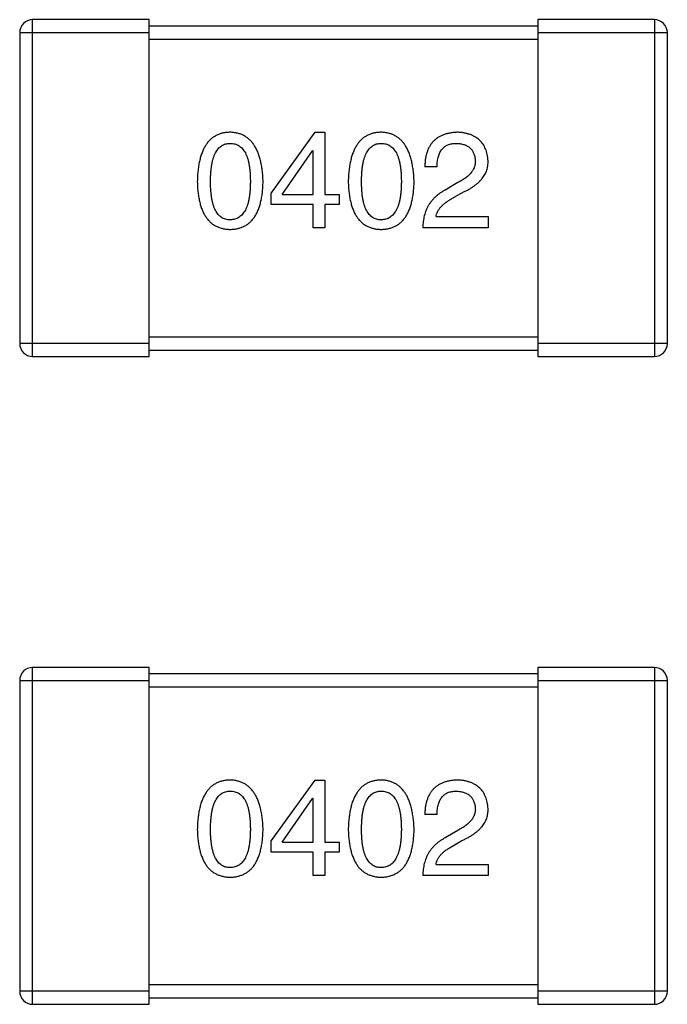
# Model space of a CAD drawing. Header units: inches. Extents: x -13 to 240, y -18 to 126.
# Tile 23 of 112: x 179.63 to 180.63, y 29.21 to 30.73. Entities that reach past the tile are written whole.
import ezdxf

# ---------------------------------------------------------------- set-up
doc = ezdxf.new("R2010")
doc.units = ezdxf.units.IN
doc.header["$LTSCALE"] = 1.21
doc.header["$MEASUREMENT"] = 0
doc.layers.get('0').update_dxf_attribs({"linetype": 'CONTINUOUS'})

msp = doc.modelspace()

# ---------------------------------------------------------------- linework, layer by layer
at = {"color": 7, "linetype": 'Continuous'}
for p, q in [((179.6467, 30.2065), (179.6467, 30.7265)), ((179.8267, 30.7265), (179.6467, 30.7265)), ((179.8267, 30.2065), (179.8267, 30.7265)), ((180.4267, 30.7265), (180.4267, 30.2065)), ((180.6067, 30.7265), (180.4267, 30.7265)), ((180.6067, 30.7265), (180.6067, 30.2065)), ((179.6267, 30.7065), (179.6267, 30.2265)), ((179.6267, 30.7065), (179.8267, 30.7065)), ((180.4267, 30.7165), (179.8267, 30.7165)), ((180.4267, 30.7065), (180.6267, 30.7065)), ((180.6267, 30.2265), (180.6267, 30.7065)), ((179.8267, 30.6965), (180.4267, 30.6965)), ((180.0822, 30.5527), (180.015, 30.4593)), ((180.0822, 30.5527), (180.0978, 30.5527)), ((180.0978, 30.5527), (180.0978, 30.4568)), ((180.0322, 30.4568), (180.0789, 30.524)), ((180.0798, 30.524), (180.0789, 30.524)), ((180.0798, 30.4568), (180.0798, 30.524)), ((180.2711, 30.4995), (180.2523, 30.4995)), ((180.3031, 30.4749), (180.2834, 30.4634)), ((180.015, 30.4413), (180.015, 30.4593)), ((180.0322, 30.4568), (180.0798, 30.4568)), ((180.0978, 30.4568), (180.1199, 30.4568)), ((180.1199, 30.4568), (180.1199, 30.4413)), ((180.2941, 30.4503), (180.3096, 30.4593)), ((180.0798, 30.4413), (180.015, 30.4413)), ((180.0798, 30.4052), (180.0798, 30.4413)), ((180.0978, 30.4413), (180.0978, 30.4052)), ((180.1199, 30.4413), (180.0978, 30.4413)), ((180.2695, 30.4224), (180.3498, 30.4224)), ((180.3498, 30.4224), (180.3498, 30.4052)), ((180.0978, 30.4052), (180.0798, 30.4052)), ((180.3498, 30.4052), (180.249, 30.4052)), ((180.4267, 30.2365), (179.8267, 30.2365)), ((179.8267, 30.2265), (179.6267, 30.2265)), ((180.6267, 30.2265), (180.4267, 30.2265)), ((179.6467, 30.2065), (179.8267, 30.2065)), ((179.8267, 30.2165), (180.4267, 30.2165)), ((180.4267, 30.2065), (180.6067, 30.2065)), ((179.6467, 29.2065), (179.6467, 29.7265)), ((179.8267, 29.7265), (179.6467, 29.7265)), ((179.8267, 29.2065), (179.8267, 29.7265)), ((180.4267, 29.7165), (179.8267, 29.7165)), ((180.4267, 29.7265), (180.4267, 29.2065)), ((180.6067, 29.7265), (180.4267, 29.7265)), ((180.6067, 29.7265), (180.6067, 29.2065)), ((179.6267, 29.7065), (179.6267, 29.2265)), ((179.6267, 29.7065), (179.8267, 29.7065)), ((180.4267, 29.7065), (180.6267, 29.7065)), ((180.6267, 29.2265), (180.6267, 29.7065)), ((179.8267, 29.6965), (180.4267, 29.6965)), ((180.0822, 29.5527), (180.015, 29.4593)), ((180.0822, 29.5527), (180.0978, 29.5527)), ((180.0978, 29.5527), (180.0978, 29.4568)), ((180.0322, 29.4568), (180.0789, 29.524)), ((180.0798, 29.524), (180.0789, 29.524)), ((180.0798, 29.4568), (180.0798, 29.524)), ((180.2711, 29.4995), (180.2523, 29.4995)), ((180.3031, 29.4749), (180.2834, 29.4634)), ((180.015, 29.4413), (180.015, 29.4593)), ((180.2941, 29.4503), (180.3096, 29.4593)), ((180.0322, 29.4568), (180.0798, 29.4568)), ((180.0978, 29.4568), (180.1199, 29.4568)), ((180.1199, 29.4568), (180.1199, 29.4413)), ((180.0798, 29.4413), (180.015, 29.4413)), ((180.0798, 29.4052), (180.0798, 29.4413)), ((180.0978, 29.4413), (180.0978, 29.4052)), ((180.1199, 29.4413), (180.0978, 29.4413)), ((180.2695, 29.4224), (180.3498, 29.4224)), ((180.3498, 29.4224), (180.3498, 29.4052)), ((180.0978, 29.4052), (180.0798, 29.4052)), ((180.3498, 29.4052), (180.249, 29.4052)), ((180.4267, 29.2365), (179.8267, 29.2365)), ((179.8267, 29.2265), (179.6267, 29.2265)), ((179.8267, 29.2165), (180.4267, 29.2165)), ((180.6267, 29.2265), (180.4267, 29.2265)), ((179.6467, 29.2065), (179.8267, 29.2065)), ((180.4267, 29.2065), (180.6067, 29.2065))]:
    msp.add_line(p, q, dxfattribs=at)
for centre, start, end in [((179.6467, 30.7065), 90, 180), ((180.6067, 30.7065), 0, 90), ((179.6467, 30.2265), 180, 270), ((180.6067, 30.2265), 270, 0), ((179.6467, 29.7065), 90, 180), ((180.6067, 29.7065), 0, 90), ((179.6467, 29.2265), 180, 270), ((180.6067, 29.2265), 270, 0)]:
    msp.add_arc(centre, 0.02, start, end, dxfattribs=at)
for points, knots in [([(179.9517, 30.5527), (179.9497, 30.5526), (179.9458, 30.5525), (179.9402, 30.5515), (179.935, 30.5499), (179.9301, 30.5478), (179.9255, 30.545), (179.9214, 30.5417), (179.9176, 30.5378), (179.9143, 30.5332), (179.9113, 30.5282), (179.9087, 30.5225), (179.9064, 30.5162), (179.9046, 30.5094), (179.9031, 30.502), (179.902, 30.494), (179.9012, 30.4855), (179.901, 30.4796), (179.9009, 30.4765)], [0, 0, 0, 0, 0.057911, 0.113262, 0.165956, 0.217443, 0.268511, 0.319665, 0.372, 0.426129, 0.483365, 0.543779, 0.607756, 0.676562, 0.749704, 0.827713, 0.911177, 1, 1, 1, 1]), ([(180.0025, 30.4765), (180.0024, 30.4795), (180.0021, 30.4854), (180.0013, 30.4939), (180.0001, 30.5018), (179.9985, 30.5091), (179.9966, 30.5159), (179.9944, 30.5221), (179.9917, 30.5278), (179.9887, 30.5328), (179.9854, 30.5373), (179.9816, 30.5413), (179.9775, 30.5447), (179.9731, 30.5475), (179.9682, 30.5497), (179.963, 30.5513), (179.9575, 30.5524), (179.9537, 30.5526), (179.9517, 30.5527)], [0, 0, 0, 0, 0.088475, 0.171606, 0.249595, 0.322626, 0.391327, 0.455765, 0.516374, 0.573675, 0.628522, 0.681161, 0.732559, 0.783563, 0.83504, 0.887639, 0.942585, 1, 1, 1, 1]), ([(180.1849, 30.5527), (180.1829, 30.5526), (180.179, 30.5525), (180.1734, 30.5515), (180.1681, 30.5499), (180.1632, 30.5478), (180.1587, 30.545), (180.1545, 30.5417), (180.1508, 30.5378), (180.1474, 30.5332), (180.1444, 30.5282), (180.1418, 30.5225), (180.1396, 30.5162), (180.1377, 30.5094), (180.1362, 30.502), (180.1351, 30.494), (180.1343, 30.4855), (180.1341, 30.4796), (180.134, 30.4765)], [0, 0, 0, 0, 0.057911, 0.113262, 0.165956, 0.217443, 0.268511, 0.319665, 0.372, 0.426129, 0.483365, 0.543779, 0.607756, 0.676562, 0.749704, 0.827713, 0.911177, 1, 1, 1, 1]), ([(180.2357, 30.4765), (180.2355, 30.4795), (180.2353, 30.4854), (180.2344, 30.4939), (180.2332, 30.5018), (180.2317, 30.5091), (180.2298, 30.5159), (180.2275, 30.5221), (180.2249, 30.5278), (180.2219, 30.5328), (180.2185, 30.5373), (180.2148, 30.5413), (180.2107, 30.5447), (180.2062, 30.5475), (180.2014, 30.5497), (180.1962, 30.5513), (180.1906, 30.5524), (180.1868, 30.5526), (180.1849, 30.5527)], [0, 0, 0, 0, 0.088475, 0.171606, 0.249595, 0.322626, 0.391327, 0.455765, 0.516374, 0.573675, 0.628522, 0.681161, 0.732559, 0.783563, 0.83504, 0.887639, 0.942585, 1, 1, 1, 1]), ([(180.3031, 30.5527), (180.301, 30.5526), (180.2971, 30.5524), (180.2914, 30.5516), (180.2861, 30.5505), (180.2812, 30.5489), (180.2767, 30.5469), (180.2725, 30.5446), (180.2687, 30.5418), (180.2653, 30.5386), (180.2623, 30.5351), (180.2597, 30.5312), (180.2575, 30.5268), (180.2556, 30.5221), (180.2542, 30.517), (180.2531, 30.5115), (180.2525, 30.5056), (180.2523, 30.5015), (180.2523, 30.4995)], [0, 0, 0, 0, 0.07282, 0.141057, 0.2062, 0.267672, 0.326735, 0.383519, 0.439188, 0.494454, 0.549628, 0.605958, 0.66397, 0.72402, 0.787502, 0.854127, 0.925065, 1, 1, 1, 1]), ([(180.3498, 30.5085), (180.3497, 30.5102), (180.3494, 30.5135), (180.3486, 30.5182), (180.3475, 30.5227), (180.346, 30.5269), (180.3443, 30.5308), (180.3422, 30.5343), (180.3397, 30.5376), (180.3369, 30.5405), (180.3338, 30.5431), (180.3304, 30.5454), (180.3266, 30.5474), (180.3226, 30.5492), (180.3181, 30.5505), (180.3134, 30.5516), (180.3084, 30.5524), (180.3049, 30.5526), (180.3031, 30.5527)], [0, 0, 0, 0, 0.070688, 0.137741, 0.201612, 0.262778, 0.321223, 0.378455, 0.434411, 0.490146, 0.546362, 0.603392, 0.662208, 0.723401, 0.787372, 0.85442, 0.925153, 1, 1, 1, 1]), ([(179.9214, 30.4765), (179.9214, 30.4789), (179.9214, 30.4835), (179.9218, 30.4902), (179.9224, 30.4964), (179.9232, 30.5022), (179.9243, 30.5075), (179.9255, 30.5124), (179.9271, 30.5168), (179.9289, 30.5207), (179.9309, 30.5242), (179.9331, 30.5272), (179.9356, 30.5298), (179.9384, 30.5319), (179.9414, 30.5335), (179.9446, 30.5347), (179.9481, 30.5354), (179.9505, 30.5355), (179.9517, 30.5355)], [0, 0, 0, 0, 0.096452, 0.187278, 0.271765, 0.350519, 0.423437, 0.491321, 0.554011, 0.612224, 0.666281, 0.717003, 0.764884, 0.811423, 0.856783, 0.902993, 0.950236, 1, 1, 1, 1]), ([(179.9517, 30.5355), (179.953, 30.5355), (179.9554, 30.5354), (179.959, 30.5347), (179.9623, 30.5335), (179.9654, 30.5319), (179.9682, 30.5298), (179.9708, 30.5272), (179.9731, 30.5242), (179.9752, 30.5207), (179.977, 30.5168), (179.9786, 30.5124), (179.9799, 30.5075), (179.981, 30.5022), (179.9818, 30.4964), (179.9824, 30.4902), (179.9828, 30.4835), (179.9828, 30.4789), (179.9829, 30.4765)], [0, 0, 0, 0, 0.050604, 0.098688, 0.145699, 0.191791, 0.238625, 0.286717, 0.337546, 0.391814, 0.449755, 0.512106, 0.579685, 0.652048, 0.730262, 0.814146, 0.904281, 1, 1, 1, 1]), ([(180.1545, 30.4765), (180.1546, 30.4789), (180.1546, 30.4835), (180.155, 30.4902), (180.1555, 30.4964), (180.1563, 30.5022), (180.1574, 30.5075), (180.1587, 30.5124), (180.1602, 30.5168), (180.162, 30.5207), (180.164, 30.5242), (180.1663, 30.5272), (180.1688, 30.5298), (180.1715, 30.5319), (180.1745, 30.5335), (180.1778, 30.5347), (180.1812, 30.5354), (180.1836, 30.5355), (180.1849, 30.5355)], [0, 0, 0, 0, 0.096452, 0.187278, 0.271765, 0.350519, 0.423437, 0.491321, 0.554011, 0.612224, 0.666281, 0.717003, 0.764884, 0.811423, 0.856783, 0.902993, 0.950236, 1, 1, 1, 1]), ([(180.1849, 30.5355), (180.1861, 30.5355), (180.1886, 30.5354), (180.1921, 30.5347), (180.1955, 30.5335), (180.1986, 30.5319), (180.2014, 30.5298), (180.2039, 30.5272), (180.2062, 30.5242), (180.2084, 30.5207), (180.2102, 30.5168), (180.2117, 30.5124), (180.2131, 30.5075), (180.2141, 30.5022), (180.215, 30.4964), (180.2156, 30.4902), (180.2159, 30.4835), (180.216, 30.4789), (180.216, 30.4765)], [0, 0, 0, 0, 0.050604, 0.098688, 0.145699, 0.191791, 0.238625, 0.286717, 0.337546, 0.391814, 0.449755, 0.512106, 0.579685, 0.652048, 0.730262, 0.814146, 0.904281, 1, 1, 1, 1]), ([(180.2711, 30.4995), (180.2712, 30.5009), (180.2713, 30.5037), (180.2717, 30.5078), (180.2723, 30.5116), (180.2732, 30.5152), (180.2743, 30.5184), (180.2755, 30.5214), (180.2771, 30.5241), (180.2789, 30.5265), (180.2808, 30.5287), (180.283, 30.5305), (180.2854, 30.5321), (180.288, 30.5333), (180.2909, 30.5343), (180.2939, 30.535), (180.2972, 30.5354), (180.2995, 30.5355), (180.3006, 30.5355)], [0, 0, 0, 0, 0.082594, 0.15978, 0.232961, 0.301462, 0.365595, 0.426678, 0.484662, 0.540809, 0.595146, 0.648401, 0.702272, 0.757102, 0.813447, 0.872233, 0.934055, 1, 1, 1, 1]), ([(180.3006, 30.5355), (180.3017, 30.5355), (180.3039, 30.5353), (180.3071, 30.535), (180.3101, 30.5344), (180.3129, 30.5336), (180.3154, 30.5326), (180.3178, 30.5315), (180.32, 30.5301), (180.322, 30.5286), (180.3237, 30.5268), (180.3253, 30.5249), (180.3266, 30.5228), (180.3277, 30.5204), (180.3286, 30.5179), (180.3294, 30.5152), (180.3299, 30.5123), (180.33, 30.5103), (180.3301, 30.5093)], [0, 0, 0, 0, 0.076112, 0.148436, 0.216883, 0.281466, 0.34298, 0.402356, 0.459881, 0.51546, 0.571111, 0.62658, 0.683162, 0.741007, 0.801404, 0.863825, 0.930544, 1, 1, 1, 1]), ([(180.3301, 30.5093), (180.3302, 30.5085), (180.3303, 30.5069), (180.3301, 30.5045), (180.3297, 30.5021), (180.3291, 30.4997), (180.3282, 30.4975), (180.3271, 30.4952), (180.3258, 30.493), (180.3242, 30.4908), (180.3224, 30.4886), (180.3203, 30.4866), (180.318, 30.4845), (180.3155, 30.4825), (180.3127, 30.4805), (180.3097, 30.4786), (180.3065, 30.4767), (180.3042, 30.4755), (180.3031, 30.4749)], [0, 0, 0, 0, 0.052237, 0.103888, 0.155485, 0.207395, 0.259864, 0.31356, 0.369176, 0.4266, 0.486836, 0.550048, 0.61567, 0.685271, 0.75824, 0.834614, 0.915635, 1, 1, 1, 1]), ([(180.3096, 30.4593), (180.3113, 30.4601), (180.3146, 30.4616), (180.3194, 30.4641), (180.3237, 30.4667), (180.3278, 30.4694), (180.3315, 30.4721), (180.3349, 30.475), (180.3379, 30.4779), (180.3406, 30.481), (180.3429, 30.4841), (180.3449, 30.4873), (180.3466, 30.4906), (180.348, 30.494), (180.3489, 30.4975), (180.3496, 30.5011), (180.3499, 30.5048), (180.3498, 30.5072), (180.3498, 30.5085)], [0, 0, 0, 0, 0.082731, 0.161257, 0.236138, 0.307554, 0.375712, 0.440848, 0.502916, 0.562567, 0.619798, 0.675716, 0.73039, 0.78386, 0.837315, 0.890547, 0.944917, 1, 1, 1, 1]), ([(179.9009, 30.4765), (179.901, 30.4736), (179.9012, 30.4678), (179.902, 30.4595), (179.9031, 30.4518), (179.9046, 30.4447), (179.9064, 30.4381), (179.9087, 30.432), (179.9113, 30.4265), (179.9143, 30.4216), (179.9176, 30.4172), (179.9214, 30.4134), (179.9255, 30.4102), (179.9301, 30.4075), (179.935, 30.4055), (179.9402, 30.4039), (179.9458, 30.403), (179.9497, 30.4028), (179.9517, 30.4027)], [0, 0, 0, 0, 0.087693, 0.170223, 0.247496, 0.319826, 0.387768, 0.451403, 0.511459, 0.568358, 0.622671, 0.675251, 0.726739, 0.778422, 0.830759, 0.884394, 0.940865, 1, 1, 1, 1]), ([(179.9517, 30.4175), (179.9505, 30.4175), (179.9481, 30.4176), (179.9446, 30.4183), (179.9414, 30.4195), (179.9384, 30.4211), (179.9356, 30.4232), (179.9331, 30.4258), (179.9309, 30.4288), (179.9289, 30.4323), (179.9271, 30.4362), (179.9255, 30.4406), (179.9243, 30.4455), (179.9232, 30.4508), (179.9224, 30.4566), (179.9218, 30.4628), (179.9214, 30.4695), (179.9214, 30.4741), (179.9214, 30.4765)], [0, 0, 0, 0, 0.049766, 0.097012, 0.143225, 0.188786, 0.235079, 0.282962, 0.333687, 0.387747, 0.445963, 0.508657, 0.576545, 0.649868, 0.72822, 0.812712, 0.903543, 1, 1, 1, 1]), ([(179.9517, 30.4027), (179.9537, 30.4028), (179.9576, 30.403), (179.9632, 30.4039), (179.9685, 30.4055), (179.9734, 30.4075), (179.9779, 30.4102), (179.982, 30.4134), (179.9858, 30.4172), (179.9892, 30.4216), (179.9921, 30.4265), (179.9947, 30.432), (179.997, 30.4381), (179.9988, 30.4447), (180.0004, 30.4518), (180.0015, 30.4595), (180.0022, 30.4678), (180.0024, 30.4736), (180.0025, 30.4765)], [0, 0, 0, 0, 0.059134, 0.115603, 0.169236, 0.221572, 0.273254, 0.32474, 0.377319, 0.431815, 0.488555, 0.548609, 0.612242, 0.680182, 0.75251, 0.829782, 0.91231, 1, 1, 1, 1]), ([(179.9829, 30.4765), (179.9828, 30.4742), (179.9828, 30.4696), (179.9824, 30.463), (179.9818, 30.4568), (179.981, 30.4511), (179.9799, 30.4458), (179.9786, 30.441), (179.977, 30.4366), (179.9752, 30.4327), (179.9731, 30.4292), (179.9708, 30.4262), (179.9682, 30.4235), (179.9654, 30.4214), (179.9623, 30.4197), (179.959, 30.4185), (179.9554, 30.4177), (179.953, 30.4176), (179.9517, 30.4175)], [0, 0, 0, 0, 0.094834, 0.184067, 0.267029, 0.344713, 0.417334, 0.484367, 0.546941, 0.604717, 0.65953, 0.710539, 0.759381, 0.806382, 0.853027, 0.900623, 0.949121, 1, 1, 1, 1]), ([(180.134, 30.4765), (180.1341, 30.4736), (180.1343, 30.4678), (180.1351, 30.4595), (180.1362, 30.4518), (180.1377, 30.4447), (180.1396, 30.4381), (180.1418, 30.432), (180.1444, 30.4265), (180.1475, 30.4216), (180.1508, 30.4172), (180.1546, 30.4134), (180.1587, 30.4102), (180.1632, 30.4075), (180.1681, 30.4055), (180.1734, 30.4039), (180.179, 30.403), (180.1829, 30.4028), (180.1849, 30.4027)], [0, 0, 0, 0, 0.087693, 0.170223, 0.247496, 0.319826, 0.387768, 0.451403, 0.511459, 0.568358, 0.622671, 0.675251, 0.726739, 0.778422, 0.830759, 0.884394, 0.940865, 1, 1, 1, 1]), ([(180.1849, 30.4175), (180.1836, 30.4175), (180.1812, 30.4176), (180.1778, 30.4183), (180.1745, 30.4195), (180.1715, 30.4211), (180.1688, 30.4232), (180.1663, 30.4258), (180.164, 30.4288), (180.162, 30.4323), (180.1602, 30.4362), (180.1587, 30.4406), (180.1574, 30.4455), (180.1563, 30.4508), (180.1555, 30.4566), (180.155, 30.4628), (180.1546, 30.4695), (180.1546, 30.4741), (180.1545, 30.4765)], [0, 0, 0, 0, 0.049766, 0.097012, 0.143225, 0.188786, 0.235079, 0.282962, 0.333687, 0.387747, 0.445963, 0.508657, 0.576545, 0.649868, 0.72822, 0.812712, 0.903543, 1, 1, 1, 1]), ([(180.216, 30.4765), (180.216, 30.4742), (180.2159, 30.4696), (180.2156, 30.463), (180.215, 30.4568), (180.2141, 30.4511), (180.2131, 30.4458), (180.2117, 30.441), (180.2102, 30.4366), (180.2083, 30.4327), (180.2063, 30.4292), (180.2039, 30.4262), (180.2014, 30.4235), (180.1985, 30.4214), (180.1955, 30.4197), (180.1922, 30.4185), (180.1886, 30.4177), (180.1861, 30.4176), (180.1849, 30.4175)], [0, 0, 0, 0, 0.094834, 0.184067, 0.267029, 0.344713, 0.417334, 0.484367, 0.546941, 0.604717, 0.65953, 0.710539, 0.759381, 0.806382, 0.853027, 0.900623, 0.949121, 1, 1, 1, 1]), ([(180.1849, 30.4027), (180.1868, 30.4028), (180.1907, 30.403), (180.1964, 30.4039), (180.2016, 30.4055), (180.2065, 30.4075), (180.211, 30.4102), (180.2152, 30.4134), (180.2189, 30.4172), (180.2223, 30.4216), (180.2253, 30.4265), (180.2279, 30.432), (180.2301, 30.4381), (180.232, 30.4447), (180.2335, 30.4518), (180.2346, 30.4595), (180.2354, 30.4678), (180.2356, 30.4736), (180.2357, 30.4765)], [0, 0, 0, 0, 0.059134, 0.115603, 0.169236, 0.221572, 0.273254, 0.32474, 0.377319, 0.431815, 0.488555, 0.548609, 0.612242, 0.680182, 0.75251, 0.829782, 0.91231, 1, 1, 1, 1]), ([(180.2834, 30.4634), (180.282, 30.4626), (180.2793, 30.4611), (180.2755, 30.4586), (180.2719, 30.4559), (180.2687, 30.453), (180.2656, 30.45), (180.2628, 30.4468), (180.2602, 30.4434), (180.2579, 30.4398), (180.2559, 30.4361), (180.2541, 30.4322), (180.2526, 30.4281), (180.2514, 30.4239), (180.2504, 30.4194), (180.2497, 30.4148), (180.2492, 30.4101), (180.249, 30.4068), (180.249, 30.4052)], [0, 0, 0, 0, 0.065828, 0.130094, 0.192451, 0.254037, 0.313974, 0.373757, 0.433048, 0.492243, 0.551902, 0.611758, 0.672678, 0.734814, 0.798569, 0.863693, 0.930488, 1, 1, 1, 1]), ([(180.2695, 30.4224), (180.2697, 30.4237), (180.2703, 30.4263), (180.2719, 30.4301), (180.274, 30.4338), (180.2769, 30.4373), (180.2803, 30.4407), (180.2843, 30.4441), (180.2889, 30.4473), (180.2923, 30.4493), (180.2941, 30.4503)], [0, 0, 0, 0, 0.103034, 0.208166, 0.318255, 0.434664, 0.559728, 0.695394, 0.841708, 1, 1, 1, 1]), ([(179.9517, 29.5527), (179.9497, 29.5526), (179.9458, 29.5525), (179.9402, 29.5515), (179.935, 29.5499), (179.9301, 29.5478), (179.9255, 29.545), (179.9214, 29.5417), (179.9176, 29.5378), (179.9143, 29.5332), (179.9113, 29.5282), (179.9087, 29.5225), (179.9064, 29.5162), (179.9046, 29.5094), (179.9031, 29.502), (179.902, 29.494), (179.9012, 29.4855), (179.901, 29.4796), (179.9009, 29.4765)], [0, 0, 0, 0, 0.057911, 0.113262, 0.165956, 0.217443, 0.268511, 0.319665, 0.372, 0.426129, 0.483365, 0.543779, 0.607756, 0.676562, 0.749704, 0.827713, 0.911177, 1, 1, 1, 1]), ([(180.0025, 29.4765), (180.0024, 29.4795), (180.0021, 29.4854), (180.0013, 29.4939), (180.0001, 29.5018), (179.9985, 29.5091), (179.9966, 29.5159), (179.9944, 29.5221), (179.9917, 29.5278), (179.9887, 29.5328), (179.9854, 29.5373), (179.9816, 29.5413), (179.9775, 29.5447), (179.9731, 29.5475), (179.9682, 29.5497), (179.963, 29.5513), (179.9575, 29.5524), (179.9537, 29.5526), (179.9517, 29.5527)], [0, 0, 0, 0, 0.088475, 0.171606, 0.249595, 0.322626, 0.391327, 0.455765, 0.516374, 0.573675, 0.628522, 0.681161, 0.732559, 0.783563, 0.83504, 0.887639, 0.942585, 1, 1, 1, 1]), ([(180.1849, 29.5527), (180.1829, 29.5526), (180.179, 29.5525), (180.1734, 29.5515), (180.1681, 29.5499), (180.1632, 29.5478), (180.1587, 29.545), (180.1545, 29.5417), (180.1508, 29.5378), (180.1474, 29.5332), (180.1444, 29.5282), (180.1418, 29.5225), (180.1396, 29.5162), (180.1377, 29.5094), (180.1362, 29.502), (180.1351, 29.494), (180.1343, 29.4855), (180.1341, 29.4796), (180.134, 29.4765)], [0, 0, 0, 0, 0.057911, 0.113262, 0.165956, 0.217443, 0.268511, 0.319665, 0.372, 0.426129, 0.483365, 0.543779, 0.607756, 0.676562, 0.749704, 0.827713, 0.911177, 1, 1, 1, 1]), ([(180.2357, 29.4765), (180.2355, 29.4795), (180.2353, 29.4854), (180.2344, 29.4939), (180.2332, 29.5018), (180.2317, 29.5091), (180.2298, 29.5159), (180.2275, 29.5221), (180.2249, 29.5278), (180.2219, 29.5328), (180.2185, 29.5373), (180.2148, 29.5413), (180.2107, 29.5447), (180.2062, 29.5475), (180.2014, 29.5497), (180.1962, 29.5513), (180.1906, 29.5524), (180.1868, 29.5526), (180.1849, 29.5527)], [0, 0, 0, 0, 0.088475, 0.171606, 0.249595, 0.322626, 0.391327, 0.455765, 0.516374, 0.573675, 0.628522, 0.681161, 0.732559, 0.783563, 0.83504, 0.887639, 0.942585, 1, 1, 1, 1]), ([(180.3031, 29.5527), (180.301, 29.5526), (180.2971, 29.5524), (180.2914, 29.5516), (180.2861, 29.5505), (180.2812, 29.5489), (180.2767, 29.5469), (180.2725, 29.5446), (180.2687, 29.5418), (180.2653, 29.5386), (180.2623, 29.5351), (180.2597, 29.5312), (180.2575, 29.5268), (180.2556, 29.5221), (180.2542, 29.517), (180.2531, 29.5115), (180.2525, 29.5056), (180.2523, 29.5015), (180.2523, 29.4995)], [0, 0, 0, 0, 0.07282, 0.141057, 0.2062, 0.267672, 0.326735, 0.383519, 0.439188, 0.494454, 0.549628, 0.605958, 0.66397, 0.72402, 0.787502, 0.854127, 0.925065, 1, 1, 1, 1]), ([(180.3498, 29.5085), (180.3497, 29.5102), (180.3494, 29.5135), (180.3486, 29.5182), (180.3475, 29.5227), (180.346, 29.5269), (180.3443, 29.5308), (180.3422, 29.5343), (180.3397, 29.5376), (180.3369, 29.5405), (180.3338, 29.5431), (180.3304, 29.5454), (180.3266, 29.5474), (180.3226, 29.5492), (180.3181, 29.5505), (180.3134, 29.5516), (180.3084, 29.5524), (180.3049, 29.5526), (180.3031, 29.5527)], [0, 0, 0, 0, 0.070688, 0.137741, 0.201612, 0.262778, 0.321223, 0.378455, 0.434411, 0.490146, 0.546362, 0.603392, 0.662208, 0.723401, 0.787372, 0.85442, 0.925153, 1, 1, 1, 1]), ([(179.9214, 29.4765), (179.9214, 29.4789), (179.9214, 29.4835), (179.9218, 29.4902), (179.9224, 29.4964), (179.9232, 29.5022), (179.9243, 29.5075), (179.9255, 29.5124), (179.9271, 29.5168), (179.9289, 29.5207), (179.9309, 29.5242), (179.9331, 29.5272), (179.9356, 29.5298), (179.9384, 29.5319), (179.9414, 29.5335), (179.9446, 29.5347), (179.9481, 29.5354), (179.9505, 29.5355), (179.9517, 29.5355)], [0, 0, 0, 0, 0.096452, 0.187278, 0.271765, 0.350519, 0.423437, 0.491321, 0.554011, 0.612224, 0.666281, 0.717003, 0.764884, 0.811423, 0.856783, 0.902993, 0.950236, 1, 1, 1, 1]), ([(179.9517, 29.5355), (179.953, 29.5355), (179.9554, 29.5354), (179.959, 29.5347), (179.9623, 29.5335), (179.9654, 29.5319), (179.9682, 29.5298), (179.9708, 29.5272), (179.9731, 29.5242), (179.9752, 29.5207), (179.977, 29.5168), (179.9786, 29.5124), (179.9799, 29.5075), (179.981, 29.5022), (179.9818, 29.4964), (179.9824, 29.4902), (179.9828, 29.4835), (179.9828, 29.4789), (179.9829, 29.4765)], [0, 0, 0, 0, 0.050604, 0.098688, 0.145699, 0.191791, 0.238625, 0.286717, 0.337546, 0.391814, 0.449755, 0.512106, 0.579685, 0.652048, 0.730262, 0.814146, 0.904281, 1, 1, 1, 1]), ([(180.1545, 29.4765), (180.1546, 29.4789), (180.1546, 29.4835), (180.155, 29.4902), (180.1555, 29.4964), (180.1563, 29.5022), (180.1574, 29.5075), (180.1587, 29.5124), (180.1602, 29.5168), (180.162, 29.5207), (180.164, 29.5242), (180.1663, 29.5272), (180.1688, 29.5298), (180.1715, 29.5319), (180.1745, 29.5335), (180.1778, 29.5347), (180.1812, 29.5354), (180.1836, 29.5355), (180.1849, 29.5355)], [0, 0, 0, 0, 0.096452, 0.187278, 0.271765, 0.350519, 0.423437, 0.491321, 0.554011, 0.612224, 0.666281, 0.717003, 0.764884, 0.811423, 0.856783, 0.902993, 0.950236, 1, 1, 1, 1]), ([(180.1849, 29.5355), (180.1861, 29.5355), (180.1886, 29.5354), (180.1921, 29.5347), (180.1955, 29.5335), (180.1986, 29.5319), (180.2014, 29.5298), (180.2039, 29.5272), (180.2062, 29.5242), (180.2084, 29.5207), (180.2102, 29.5168), (180.2117, 29.5124), (180.2131, 29.5075), (180.2141, 29.5022), (180.215, 29.4964), (180.2156, 29.4902), (180.2159, 29.4835), (180.216, 29.4789), (180.216, 29.4765)], [0, 0, 0, 0, 0.050604, 0.098688, 0.145699, 0.191791, 0.238625, 0.286717, 0.337546, 0.391814, 0.449755, 0.512106, 0.579685, 0.652048, 0.730262, 0.814146, 0.904281, 1, 1, 1, 1]), ([(180.2711, 29.4995), (180.2712, 29.5009), (180.2713, 29.5037), (180.2717, 29.5078), (180.2723, 29.5116), (180.2732, 29.5152), (180.2743, 29.5184), (180.2755, 29.5214), (180.2771, 29.5241), (180.2789, 29.5265), (180.2808, 29.5287), (180.283, 29.5305), (180.2854, 29.5321), (180.288, 29.5333), (180.2909, 29.5343), (180.2939, 29.535), (180.2972, 29.5354), (180.2995, 29.5355), (180.3006, 29.5355)], [0, 0, 0, 0, 0.082594, 0.15978, 0.232961, 0.301462, 0.365595, 0.426678, 0.484662, 0.540809, 0.595146, 0.648401, 0.702272, 0.757102, 0.813447, 0.872233, 0.934055, 1, 1, 1, 1]), ([(180.3006, 29.5355), (180.3017, 29.5355), (180.3039, 29.5353), (180.3071, 29.535), (180.3101, 29.5344), (180.3129, 29.5336), (180.3154, 29.5326), (180.3178, 29.5315), (180.32, 29.5301), (180.322, 29.5286), (180.3237, 29.5268), (180.3253, 29.5249), (180.3266, 29.5228), (180.3277, 29.5204), (180.3286, 29.5179), (180.3294, 29.5152), (180.3299, 29.5123), (180.33, 29.5103), (180.3301, 29.5093)], [0, 0, 0, 0, 0.076112, 0.148436, 0.216883, 0.281466, 0.34298, 0.402356, 0.459881, 0.51546, 0.571111, 0.62658, 0.683162, 0.741007, 0.801404, 0.863825, 0.930544, 1, 1, 1, 1]), ([(180.3301, 29.5093), (180.3302, 29.5085), (180.3303, 29.5069), (180.3301, 29.5045), (180.3297, 29.5021), (180.3291, 29.4997), (180.3282, 29.4975), (180.3271, 29.4952), (180.3258, 29.493), (180.3242, 29.4908), (180.3224, 29.4886), (180.3203, 29.4866), (180.318, 29.4845), (180.3155, 29.4825), (180.3127, 29.4805), (180.3097, 29.4786), (180.3065, 29.4767), (180.3042, 29.4755), (180.3031, 29.4749)], [0, 0, 0, 0, 0.052237, 0.103888, 0.155485, 0.207395, 0.259864, 0.31356, 0.369176, 0.4266, 0.486836, 0.550048, 0.61567, 0.685271, 0.75824, 0.834614, 0.915635, 1, 1, 1, 1]), ([(180.3096, 29.4593), (180.3113, 29.4601), (180.3146, 29.4616), (180.3194, 29.4641), (180.3237, 29.4667), (180.3278, 29.4694), (180.3315, 29.4721), (180.3349, 29.475), (180.3379, 29.4779), (180.3406, 29.481), (180.3429, 29.4841), (180.3449, 29.4873), (180.3466, 29.4906), (180.348, 29.494), (180.3489, 29.4975), (180.3496, 29.5011), (180.3499, 29.5048), (180.3498, 29.5072), (180.3498, 29.5085)], [0, 0, 0, 0, 0.082731, 0.161257, 0.236138, 0.307554, 0.375712, 0.440848, 0.502916, 0.562567, 0.619798, 0.675716, 0.73039, 0.78386, 0.837315, 0.890547, 0.944917, 1, 1, 1, 1]), ([(179.9009, 29.4765), (179.901, 29.4736), (179.9012, 29.4678), (179.902, 29.4595), (179.9031, 29.4518), (179.9046, 29.4447), (179.9064, 29.4381), (179.9087, 29.432), (179.9113, 29.4265), (179.9143, 29.4216), (179.9176, 29.4172), (179.9214, 29.4134), (179.9255, 29.4102), (179.9301, 29.4075), (179.935, 29.4055), (179.9402, 29.4039), (179.9458, 29.403), (179.9497, 29.4028), (179.9517, 29.4027)], [0, 0, 0, 0, 0.087693, 0.170223, 0.247496, 0.319826, 0.387768, 0.451403, 0.511459, 0.568358, 0.622671, 0.675251, 0.726739, 0.778422, 0.830759, 0.884394, 0.940865, 1, 1, 1, 1]), ([(179.9517, 29.4175), (179.9505, 29.4175), (179.9481, 29.4176), (179.9446, 29.4183), (179.9414, 29.4195), (179.9384, 29.4211), (179.9356, 29.4232), (179.9331, 29.4258), (179.9309, 29.4288), (179.9289, 29.4323), (179.9271, 29.4362), (179.9255, 29.4406), (179.9243, 29.4455), (179.9232, 29.4508), (179.9224, 29.4566), (179.9218, 29.4628), (179.9214, 29.4695), (179.9214, 29.4741), (179.9214, 29.4765)], [0, 0, 0, 0, 0.049766, 0.097012, 0.143225, 0.188786, 0.235079, 0.282962, 0.333687, 0.387747, 0.445963, 0.508657, 0.576545, 0.649868, 0.72822, 0.812712, 0.903543, 1, 1, 1, 1]), ([(179.9517, 29.4027), (179.9537, 29.4028), (179.9576, 29.403), (179.9632, 29.4039), (179.9685, 29.4055), (179.9734, 29.4075), (179.9779, 29.4102), (179.982, 29.4134), (179.9858, 29.4172), (179.9892, 29.4216), (179.9921, 29.4265), (179.9947, 29.432), (179.997, 29.4381), (179.9988, 29.4447), (180.0004, 29.4518), (180.0015, 29.4595), (180.0022, 29.4678), (180.0024, 29.4736), (180.0025, 29.4765)], [0, 0, 0, 0, 0.059134, 0.115603, 0.169236, 0.221572, 0.273254, 0.32474, 0.377319, 0.431815, 0.488555, 0.548609, 0.612242, 0.680182, 0.75251, 0.829782, 0.91231, 1, 1, 1, 1]), ([(179.9829, 29.4765), (179.9828, 29.4742), (179.9828, 29.4696), (179.9824, 29.463), (179.9818, 29.4568), (179.981, 29.4511), (179.9799, 29.4458), (179.9786, 29.441), (179.977, 29.4366), (179.9752, 29.4327), (179.9731, 29.4292), (179.9708, 29.4262), (179.9682, 29.4235), (179.9654, 29.4214), (179.9623, 29.4197), (179.959, 29.4185), (179.9554, 29.4177), (179.953, 29.4176), (179.9517, 29.4175)], [0, 0, 0, 0, 0.094834, 0.184067, 0.267029, 0.344713, 0.417334, 0.484367, 0.546941, 0.604717, 0.65953, 0.710539, 0.759381, 0.806382, 0.853027, 0.900623, 0.949121, 1, 1, 1, 1]), ([(180.134, 29.4765), (180.1341, 29.4736), (180.1343, 29.4678), (180.1351, 29.4595), (180.1362, 29.4518), (180.1377, 29.4447), (180.1396, 29.4381), (180.1418, 29.432), (180.1444, 29.4265), (180.1475, 29.4216), (180.1508, 29.4172), (180.1546, 29.4134), (180.1587, 29.4102), (180.1632, 29.4075), (180.1681, 29.4055), (180.1734, 29.4039), (180.179, 29.403), (180.1829, 29.4028), (180.1849, 29.4027)], [0, 0, 0, 0, 0.087693, 0.170223, 0.247496, 0.319826, 0.387768, 0.451403, 0.511459, 0.568358, 0.622671, 0.675251, 0.726739, 0.778422, 0.830759, 0.884394, 0.940865, 1, 1, 1, 1]), ([(180.1849, 29.4175), (180.1836, 29.4175), (180.1812, 29.4176), (180.1778, 29.4183), (180.1745, 29.4195), (180.1715, 29.4211), (180.1688, 29.4232), (180.1663, 29.4258), (180.164, 29.4288), (180.162, 29.4323), (180.1602, 29.4362), (180.1587, 29.4406), (180.1574, 29.4455), (180.1563, 29.4508), (180.1555, 29.4566), (180.155, 29.4628), (180.1546, 29.4695), (180.1546, 29.4741), (180.1545, 29.4765)], [0, 0, 0, 0, 0.049766, 0.097012, 0.143225, 0.188786, 0.235079, 0.282962, 0.333687, 0.387747, 0.445963, 0.508657, 0.576545, 0.649868, 0.72822, 0.812712, 0.903543, 1, 1, 1, 1]), ([(180.216, 29.4765), (180.216, 29.4742), (180.2159, 29.4696), (180.2156, 29.463), (180.215, 29.4568), (180.2141, 29.4511), (180.2131, 29.4458), (180.2117, 29.441), (180.2102, 29.4366), (180.2083, 29.4327), (180.2063, 29.4292), (180.2039, 29.4262), (180.2014, 29.4235), (180.1985, 29.4214), (180.1955, 29.4197), (180.1922, 29.4185), (180.1886, 29.4177), (180.1861, 29.4176), (180.1849, 29.4175)], [0, 0, 0, 0, 0.094834, 0.184067, 0.267029, 0.344713, 0.417334, 0.484367, 0.546941, 0.604717, 0.65953, 0.710539, 0.759381, 0.806382, 0.853027, 0.900623, 0.949121, 1, 1, 1, 1]), ([(180.1849, 29.4027), (180.1868, 29.4028), (180.1907, 29.403), (180.1964, 29.4039), (180.2016, 29.4055), (180.2065, 29.4075), (180.211, 29.4102), (180.2152, 29.4134), (180.2189, 29.4172), (180.2223, 29.4216), (180.2253, 29.4265), (180.2279, 29.432), (180.2301, 29.4381), (180.232, 29.4447), (180.2335, 29.4518), (180.2346, 29.4595), (180.2354, 29.4678), (180.2356, 29.4736), (180.2357, 29.4765)], [0, 0, 0, 0, 0.059134, 0.115603, 0.169236, 0.221572, 0.273254, 0.32474, 0.377319, 0.431815, 0.488555, 0.548609, 0.612242, 0.680182, 0.75251, 0.829782, 0.91231, 1, 1, 1, 1]), ([(180.2834, 29.4634), (180.282, 29.4626), (180.2793, 29.4611), (180.2755, 29.4586), (180.2719, 29.4559), (180.2687, 29.453), (180.2656, 29.45), (180.2628, 29.4468), (180.2602, 29.4434), (180.2579, 29.4398), (180.2559, 29.4361), (180.2541, 29.4322), (180.2526, 29.4281), (180.2514, 29.4239), (180.2504, 29.4194), (180.2497, 29.4148), (180.2492, 29.4101), (180.249, 29.4068), (180.249, 29.4052)], [0, 0, 0, 0, 0.065828, 0.130094, 0.192451, 0.254037, 0.313974, 0.373757, 0.433048, 0.492243, 0.551902, 0.611758, 0.672678, 0.734814, 0.798569, 0.863693, 0.930488, 1, 1, 1, 1]), ([(180.2695, 29.4224), (180.2697, 29.4237), (180.2703, 29.4263), (180.2719, 29.4301), (180.274, 29.4338), (180.2769, 29.4373), (180.2803, 29.4407), (180.2843, 29.4441), (180.2889, 29.4473), (180.2923, 29.4493), (180.2941, 29.4503)], [0, 0, 0, 0, 0.103034, 0.208166, 0.318255, 0.434664, 0.559728, 0.695394, 0.841708, 1, 1, 1, 1])]:
    msp.add_open_spline(points, degree=3, knots=knots, dxfattribs=at)

doc.saveas('drawing.dxf')
